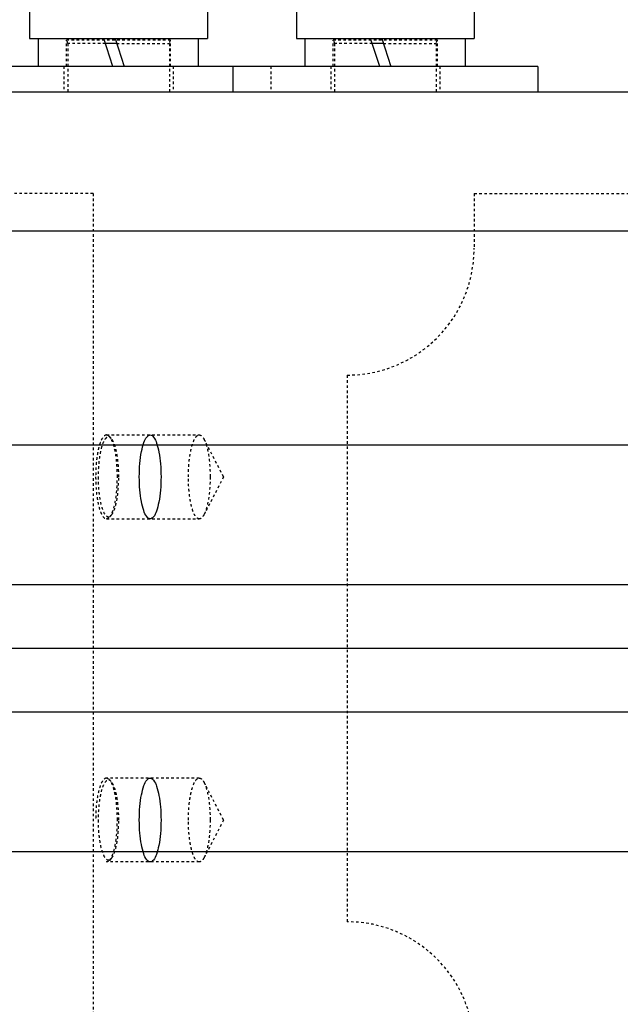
# Model space of a CAD drawing. Header units: millimetres. Extents: x -24622 to 57, y -1603 to 1112.
# Tile 114 of 219: x -1880 to -1857, y 834 to 872. Entities that reach past the tile are written whole.
import ezdxf
from ezdxf.lldxf.tags import DXFTag

# ---------------------------------------------------------------- set-up
doc = ezdxf.new("R2010")
doc.units = ezdxf.units.MM
doc.linetypes.add('HIDDEN', pattern=[0.2, 0.1, -0.1])
doc.layers.add('DEFAULT_2', color=8, linetype='HIDDEN')
tags = doc.linetypes.add('CENTER', pattern=[2, 1.25, -0.25, 0.25, -0.25]).pattern_tags.tags
tags[10:11] = [DXFTag(74, 4), DXFTag(75, 0), DXFTag(340, '0'), DXFTag(46, 1.0), DXFTag(50, 0.0), DXFTag(44, 0.0), DXFTag(45, 0.0)]
tags[8:9] = [DXFTag(74, 4), DXFTag(75, 0), DXFTag(340, '0'), DXFTag(46, 1.0), DXFTag(50, 0.0), DXFTag(44, 0.0), DXFTag(45, 0.0)]
tags[6:7] = [DXFTag(74, 4), DXFTag(75, 0), DXFTag(340, '0'), DXFTag(46, 1.0), DXFTag(50, 0.0), DXFTag(44, 0.0), DXFTag(45, 0.0)]
tags[4:5] = [DXFTag(74, 4), DXFTag(75, 0), DXFTag(340, '0'), DXFTag(46, 1.0), DXFTag(50, 0.0), DXFTag(44, 0.0), DXFTag(45, 0.0)]
doc.dimstyles.new('7', dxfattribs={"dimtxt": 7, "dimasz": 4.5, "dimexe": 0.7, "dimexo": 0.9, "dimgap": 1.8, "dimtad": 0, "dimtxsty": 'Standard', "dimblk": 'OPEN30', "dimcen": 0, "dimclrd": 5, "dimclre": 3, "dimclrt": 256, "dimadec": 0, "dimazin": 2, "dimtm": 1e-09, "dimtfac": 0.6, "dimtofl": 0, "dimtmove": 0, "dimatfit": 3, "dimldrblk": 'OPEN30', "dimfxl": 1, "dimtolj": 1, "dimarcsym": 0})

# ---------------------------------------------------------------- blocks, each defined once
blk = doc.blocks.new('_Open30')
at = {"color": 0, "linetype": 'ByBlock', "lineweight": -2}
for p, q in [((-1, 0.2679), (0, 0)), ((0, 0), (-1, -0.2679)), ((0, 0), (-1, 0))]:
    blk.add_line(p, q, dxfattribs=at)
blk = doc.blocks.new('*D91')
at = {"color": 3, "linetype": 'ByBlock', "lineweight": -2}
for p, q in [((-1933.506, 838.803), (-1933.506, 794.537)), ((-1733.506, 838.803), (-1733.506, 794.537))]:
    blk.add_line(p, q, dxfattribs=at)
at = {"color": 5, "linetype": 'ByBlock', "lineweight": -2}
for p, q in [((-1929.006, 795.237), (-1843.472, 795.237)), ((-1738.006, 795.237), (-1823.539, 795.237))]:
    blk.add_line(p, q, dxfattribs=at)
at = {"layer": 'Defpoints', "color": 0, "linetype": 'ByBlock'}
for p in [(-1933.506, 839.703), (-1733.506, 839.703), (-1933.506, 795.237)]:
    blk.add_point(p, dxfattribs=at)
at = {"color": 5, "linetype": 'ByBlock', "lineweight": -2, "xscale": 4.5, "yscale": 4.5, "zscale": 4.5, "rotation": 180}
blk.add_blockref('_Open30', (-1933.506, 795.237), dxfattribs=at)
at = {"color": 5, "linetype": 'ByBlock', "lineweight": -2, "xscale": 4.5, "yscale": 4.5, "zscale": 4.5}
blk.add_blockref('_Open30', (-1733.506, 795.237), dxfattribs=at)
at = {"linetype": 'ByBlock', "insert": (-1833.506, 795.237), "char_height": 7, "attachment_point": 5}
blk.add_mtext('\\A1;200', dxfattribs=at)

msp = doc.modelspace()

# ---------------------------------------------------------------- linework, layer by layer
at = {"color": 7, "linetype": 'Continuous'}
for p, q in [((-1879.926, 875.303), (-1879.926, 871.703)), ((-1872.926, 875.303), (-1872.926, 871.703)), ((-1869.426, 875.303), (-1869.426, 871.703)), ((-1862.426, 875.303), (-1862.426, 871.703)), ((-1879.926, 871.703), (-1872.926, 871.703)), ((-1879.576, 870.603), (-1879.576, 871.703)), ((-1876.646, 870.603), (-1877.004, 871.703)), ((-1876.564, 871.703), (-1876.206, 870.603)), ((-1873.276, 870.603), (-1873.276, 871.703)), ((-1869.426, 871.703), (-1862.426, 871.703)), ((-1869.076, 870.603), (-1869.076, 871.703)), ((-1866.146, 870.603), (-1866.504, 871.703)), ((-1866.064, 871.703), (-1865.706, 870.603)), ((-1862.776, 870.603), (-1862.776, 871.703)), ((-1876.499, 871.503), (-1876.939, 871.503)), ((-1865.999, 871.503), (-1866.439, 871.503)), ((-1859.926, 870.603), (-1882.426, 870.603)), ((-1871.926, 870.603), (-1871.926, 869.603)), ((-1859.926, 870.603), (-1859.926, 869.603)), ((-1897.913, 869.603), (-1807.426, 869.603)), ((-1900.137, 864.134), (-1800.137, 864.134)), ((-1733.506, 855.703), (-1933.506, 855.703)), ((-1733.506, 850.203), (-1933.506, 850.203)), ((-1733.506, 845.203), (-1933.506, 845.203)), ((-1733.506, 839.703), (-1933.506, 839.703))]:
    msp.add_line(p, q, dxfattribs=at)
at = {"color": 1, "linetype": 'CENTER', "ltscale": 40.64}
msp.add_line((-1733.506, 847.703), (-1933.506, 847.703), dxfattribs=at)
at = {"color": 7, "linetype": 'Continuous'}
for points, start_tangent, end_tangent in [([(-1875.607, 854.453), (-1875.585, 854.981), (-1875.52, 855.45), (-1875.424, 855.808), (-1875.305, 856.031), (-1875.174, 856.103), (-1875.044, 856.017), (-1874.927, 855.781), (-1874.834, 855.421), (-1874.774, 854.967), (-1874.753, 854.453)], (0.002984, 0.999996), (0.003528, -0.999994)), ([(-1874.753, 854.453), (-1874.776, 853.925), (-1874.84, 853.457), (-1874.936, 853.099), (-1875.055, 852.875), (-1875.186, 852.803), (-1875.316, 852.89), (-1875.434, 853.125), (-1875.526, 853.486), (-1875.586, 853.939), (-1875.607, 854.453)], (-0.002984, -0.999996), (-0.003528, 0.999994)), ([(-1875.607, 840.953), (-1875.585, 841.482), (-1875.52, 841.95), (-1875.424, 842.308), (-1875.305, 842.531), (-1875.174, 842.603), (-1875.044, 842.517), (-1874.927, 842.281), (-1874.834, 841.92), (-1874.774, 841.466), (-1874.753, 840.953)], (0.003112, 0.999995), (0.003426, -0.999994)), ([(-1874.753, 840.953), (-1874.776, 840.424), (-1874.84, 839.956), (-1874.936, 839.598), (-1875.055, 839.375), (-1875.186, 839.303), (-1875.317, 839.39), (-1875.434, 839.625), (-1875.526, 839.986), (-1875.586, 840.44), (-1875.607, 840.953)], (-0.003112, -0.999995), (-0.003426, 0.999994))]:
    msp.add_spline(points, degree=3, dxfattribs=dict(at, start_tangent=start_tangent, end_tangent=end_tangent))
at = {"layer": 'DEFAULT_2', "color": 8, "linetype": 'HIDDEN'}
for p, q in [((-1878.476, 870.603), (-1878.476, 871.635)), ((-1874.376, 871.635), (-1878.476, 871.635)), ((-1874.376, 870.603), (-1874.376, 871.635)), ((-1867.976, 870.603), (-1867.976, 871.635)), ((-1863.876, 871.635), (-1867.976, 871.635)), ((-1863.876, 870.603), (-1863.876, 871.635)), ((-1878.426, 871.503), (-1878.426, 869.603)), ((-1876.939, 871.503), (-1878.426, 871.503)), ((-1876.499, 871.503), (-1874.426, 871.503)), ((-1874.426, 871.503), (-1874.426, 869.603)), ((-1867.926, 871.503), (-1867.926, 869.603)), ((-1866.439, 871.503), (-1867.926, 871.503)), ((-1865.999, 871.503), (-1863.926, 871.503)), ((-1863.926, 871.503), (-1863.926, 869.603)), ((-1878.576, 870.603), (-1878.576, 869.603)), ((-1874.276, 870.603), (-1874.276, 869.603)), ((-1870.426, 870.603), (-1870.426, 869.603)), ((-1868.076, 870.603), (-1868.076, 869.603)), ((-1863.776, 870.603), (-1863.776, 869.603)), ((-1877.426, 865.603), (-1885.064, 865.603)), ((-1877.426, 865.603), (-1877.426, 829.803)), ((-1862.426, 865.603), (-1807.426, 865.603)), ((-1862.426, 865.603), (-1862.426, 863.453)), ((-1867.426, 858.453), (-1867.426, 836.953)), ((-1876.899, 856.103), (-1873.248, 856.103)), ((-1876.784, 856.043), (-1876.899, 856.103)), ((-1876.713, 855.966), (-1876.784, 856.043)), ((-1872.291, 854.453), (-1873.058, 855.93)), ((-1872.291, 854.453), (-1873.058, 852.976)), ((-1876.899, 852.803), (-1876.784, 852.864)), ((-1876.899, 852.803), (-1873.248, 852.803)), ((-1876.713, 852.94), (-1876.784, 852.864)), ((-1873.248, 842.603), (-1876.899, 842.603)), ((-1876.784, 842.543), (-1876.899, 842.603)), ((-1876.713, 842.466), (-1876.784, 842.543)), ((-1872.291, 840.953), (-1873.058, 842.43)), ((-1872.291, 840.953), (-1873.058, 839.476)), ((-1876.713, 839.44), (-1876.784, 839.364)), ((-1876.899, 839.303), (-1876.784, 839.364)), ((-1873.248, 839.303), (-1876.899, 839.303))]:
    msp.add_line(p, q, dxfattribs=at)
for centre, radius, start, end in [((-1878.626, 871.503), 0.2, 0, 41.4096), ((-1874.226, 871.503), 0.2, 138.5904, 180), ((-1868.126, 871.503), 0.2, 0, 41.4096), ((-1863.726, 871.503), 0.2, 138.5904, 180), ((-1867.426, 863.453), 5, 270, 0), ((-1876.954, 853.163), 0.328, 317.152, 321.0714), ((-1876.954, 839.663), 0.328, 317.152, 321.0714), ((-1867.426, 831.953), 5, 0, 90)]:
    msp.add_arc(centre, radius, start, end, dxfattribs=at)
for points, start_tangent, end_tangent in [([(-1876.899, 856.103), (-1877.062, 855.978), (-1877.136, 855.825), (-1877.201, 855.62), (-1877.254, 855.37), (-1877.293, 855.085), (-1877.326, 854.453)], (-1, 0), (0, -1)), ([(-1873.675, 854.453), (-1873.643, 855.085), (-1873.603, 855.37), (-1873.55, 855.62), (-1873.486, 855.825), (-1873.412, 855.978), (-1873.248, 856.103)], (0, 1), (1, 0)), ([(-1873.248, 856.103), (-1873.199, 856.092), (-1873.127, 856.035), (-1873.058, 855.93)], (1, 0), (0.460969, -0.887416)), ([(-1876.713, 855.966), (-1876.805, 856.022), (-1876.852, 856.019), (-1876.898, 855.996), (-1876.966, 855.922), (-1877.029, 855.805), (-1877.135, 855.454), (-1877.205, 854.985), (-1877.229, 854.453)], (-0.68079, 0.732479), (0, -1)), ([(-1876.472, 854.453), (-1876.494, 854.98), (-1876.559, 855.451), (-1876.659, 855.819), (-1876.719, 855.95), (-1876.784, 856.043)], (0, 1), (-0.681584, 0.73174)), ([(-1876.416, 854.453), (-1876.437, 854.954), (-1876.498, 855.403), (-1876.594, 855.752), (-1876.651, 855.878), (-1876.713, 855.966)], (0, 1), (-0.68079, 0.732479)), ([(-1873.058, 855.93), (-1872.961, 855.672), (-1872.885, 855.322), (-1872.821, 854.453)], (0.460969, -0.887416), (0, -1)), ([(-1877.326, 854.453), (-1877.293, 853.822), (-1877.254, 853.536), (-1877.201, 853.286), (-1877.136, 853.081), (-1877.062, 852.929), (-1876.899, 852.803)], (0, -1), (1, 0)), ([(-1877.229, 854.453), (-1877.226, 854.273), (-1877.218, 854.095), (-1877.205, 853.921), (-1877.186, 853.755), (-1877.104, 853.32), (-1876.988, 853.019), (-1876.921, 852.93), (-1876.852, 852.887), (-1876.782, 852.89), (-1876.713, 852.94)], (0, -1), (0.680889, 0.732387)), ([(-1876.784, 852.864), (-1876.719, 852.956), (-1876.659, 853.088), (-1876.559, 853.455), (-1876.494, 853.926), (-1876.472, 854.453)], (0.681584, 0.73174), (0, 1)), ([(-1876.698, 852.957), (-1876.584, 853.179), (-1876.494, 853.527), (-1876.436, 853.966), (-1876.416, 854.453)], (0.62922, 0.777227), (0, 1)), ([(-1873.248, 852.803), (-1873.412, 852.929), (-1873.486, 853.081), (-1873.55, 853.286), (-1873.603, 853.536), (-1873.643, 853.822), (-1873.675, 854.453)], (-1, 0), (0, 1)), ([(-1872.821, 854.453), (-1872.885, 853.585), (-1872.961, 853.234), (-1873.058, 852.976)], (0, -1), (-0.460969, -0.887416)), ([(-1873.058, 852.976), (-1873.103, 852.901), (-1873.248, 852.803)], (-0.460969, -0.887416), (-1, 0)), ([(-1876.899, 842.603), (-1877.062, 842.478), (-1877.136, 842.325), (-1877.201, 842.12), (-1877.254, 841.87), (-1877.293, 841.585), (-1877.326, 840.953)], (-1, 0), (0, -1)), ([(-1876.713, 842.466), (-1876.805, 842.522), (-1876.852, 842.519), (-1876.898, 842.496), (-1876.966, 842.422), (-1877.029, 842.305), (-1877.135, 841.954), (-1877.205, 841.485), (-1877.229, 840.953)], (-0.68079, 0.732479), (0, -1)), ([(-1876.472, 840.953), (-1876.494, 841.48), (-1876.559, 841.951), (-1876.659, 842.319), (-1876.719, 842.45), (-1876.784, 842.543)], (0, 1), (-0.681584, 0.73174)), ([(-1873.675, 840.953), (-1873.643, 841.585), (-1873.603, 841.87), (-1873.55, 842.12), (-1873.486, 842.325), (-1873.412, 842.478), (-1873.248, 842.603)], (0, 1), (1, 0)), ([(-1873.248, 842.603), (-1873.199, 842.592), (-1873.127, 842.535), (-1873.058, 842.43)], (1, 0), (0.460969, -0.887416)), ([(-1876.416, 840.953), (-1876.437, 841.454), (-1876.498, 841.903), (-1876.594, 842.252), (-1876.651, 842.378), (-1876.713, 842.466)], (0, 1), (-0.68079, 0.732479)), ([(-1873.058, 842.43), (-1872.961, 842.172), (-1872.885, 841.822), (-1872.821, 840.953)], (0.460969, -0.887416), (0, -1)), ([(-1877.229, 840.953), (-1877.226, 840.773), (-1877.218, 840.595), (-1877.205, 840.421), (-1877.186, 840.255), (-1877.104, 839.82), (-1876.988, 839.519), (-1876.921, 839.43), (-1876.852, 839.387), (-1876.782, 839.39), (-1876.713, 839.44)], (0, -1), (0.680889, 0.732387)), ([(-1876.784, 839.364), (-1876.719, 839.456), (-1876.659, 839.588), (-1876.559, 839.955), (-1876.494, 840.426), (-1876.472, 840.953)], (0.681584, 0.73174), (0, 1)), ([(-1876.698, 839.457), (-1876.584, 839.679), (-1876.494, 840.027), (-1876.436, 840.466), (-1876.416, 840.953)], (0.62922, 0.777227), (0, 1)), ([(-1873.248, 839.303), (-1873.412, 839.429), (-1873.486, 839.581), (-1873.55, 839.786), (-1873.603, 840.036), (-1873.643, 840.322), (-1873.675, 840.953)], (-1, 0), (0, 1)), ([(-1872.821, 840.953), (-1872.885, 840.085), (-1872.961, 839.734), (-1873.058, 839.476)], (0, -1), (-0.460969, -0.887416)), ([(-1873.058, 839.476), (-1873.103, 839.401), (-1873.248, 839.303)], (-0.460969, -0.887416), (-1, 0))]:
    msp.add_spline(points, degree=3, dxfattribs=dict(at, start_tangent=start_tangent, end_tangent=end_tangent))

# ---------------------------------------------------------------- dimensions: what is measured, and where the dimension line sits
at = {"color": 5, "linetype": 'ByBlock'}
dim = msp.add_linear_dim(base=(-1933.506, 795.237), p1=(-1733.506, 839.703), p2=(-1933.506, 839.703), dimstyle='7', dxfattribs=at)
dim.commit()
dim.dimension.update_dxf_attribs({"geometry": '*D91', "text_midpoint": (-1833.506, 795.237), "dimtype": 160})

doc.saveas('drawing.dxf')
